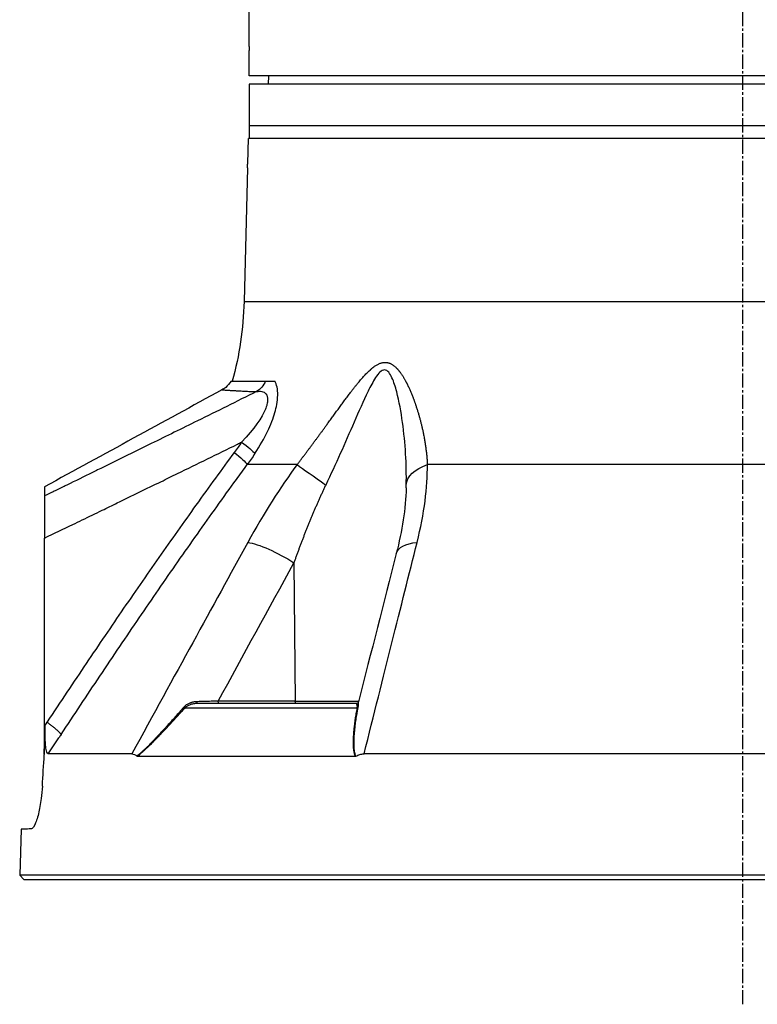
# Model space of a CAD drawing. Header units: millimetres. Extents: x 0 to 4378, y 0 to 2376.
# Tile 63 of 256: x 155 to 243, y 485 to 603. Entities that reach past the tile are written whole.
import ezdxf

# ---------------------------------------------------------------- set-up
doc = ezdxf.new("R2010")
doc.units = ezdxf.units.MM
doc.header["$LTSCALE"] = 0.2
doc.linetypes.add('CENTER2', pattern=[1.125, 0.75, -0.125, 0.125, -0.125])
doc.layers.add('02_Center Line', color=1, linetype='CENTER2')

# ---------------------------------------------------------------- blocks, each defined once
blk = doc.blocks.new('A$C078f5041')
for p, q in [((58.99999999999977, 99.5), (58.99999999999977, 124.7663996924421)), ((58.9978813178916, 96), (58.9978813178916, 99)), ((-58.9978813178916, 96), (58.9978813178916, 96)), ((56.69526961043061, 96), (56.71272467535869, 95)), ((-59.00000000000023, 95), (58.99999999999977, 95)), ((58.99999999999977, 95), (58.99999999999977, 88.5)), ((-59.00000000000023, 90), (58.99999999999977, 90)), ((-59.00000000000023, 88.5), (59.08953532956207, 88.5)), ((59.16809590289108, 85.5), (59.08953532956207, 88.5)), ((59.18330145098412, 85), (59.60191148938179, 69.0139275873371)), ((59.60191148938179, 69.0139275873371), (-41.08654323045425, 69.0139275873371)), ((55.92673911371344, 59.5), (55.90251484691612, 59.50002686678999)), ((61.15229042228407, 59.5), (55.92673911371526, 59.5)), ((-37.69948853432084, 49.53608112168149), (37.69948853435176, 49.53608112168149)), ((53.26389373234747, 49.53608112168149), (59.22319716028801, 49.53608112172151)), ((58.7775529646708, 40.18198255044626), (58.77747274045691, 40.18210167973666)), ((83.42887954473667, 18.35216030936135), (83.42893088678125, 40.77397507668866)), ((53.65089358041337, 37.81226610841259), (53.48535664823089, 21.29312819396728)), ((43.68110678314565, 21.29214691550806), (43.68108147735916, 21.29214691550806)), ((53.48534693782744, 21.29214691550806), (45.90464387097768, 21.29214691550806)), ((53.48536438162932, 21.29410963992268), (62.68626779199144, 21.29214691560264)), ((46.11543369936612, 20.46418141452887), (66.68335319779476, 20.46418141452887)), ((46.21265962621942, 21), (65.21265226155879, 21)), ((83.14998852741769, 18.76201752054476), (83.35489165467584, 18.45290484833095)), ((83.42887409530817, 16.09905491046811), (83.35961085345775, 18.30291883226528)), ((83.42887409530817, 16.09905491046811), (83.42887954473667, 18.35216030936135)), ((82.99481480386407, 14.99650004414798), (81.73949372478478, 16.89132182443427)), ((83.42887463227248, 16.271183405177), (83.46932631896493, 14.98415968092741)), ((83.46916662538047, 14.98415749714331), (83.42887580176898, 16.2661201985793)), ((-45.26289462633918, 14.99258666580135), (45.26289462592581, 14.99258666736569)), ((46.33548263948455, 14.69478612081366), (72.35160561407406, 14.69478612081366)), ((73.01517167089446, 14.99258666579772), (82.99519300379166, 14.99258666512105)), ((83.46916662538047, 14.98415749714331), (83.42878477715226, 15.04511106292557)), ((83.47016230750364, 14.88228261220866), (83.4635355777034, 14.98373622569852)), ((86.22109458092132, 5.986806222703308), (86.41270871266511, 0.4996954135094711)), ((-86.41270871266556, 0.4996954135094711), (86.41270871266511, 0.4996954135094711)), ((85.93015846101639, 0), (-85.93015846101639, 0)), ((85.93015846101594, 0), (86.41270871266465, 0.4996954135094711))]:
    blk.add_line(p, q)
blk.add_arc((99.58820448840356, 70.0610055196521), 40, 181.4999999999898, 195.3090343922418)
for centre, major_axis, ratio, start_param, end_param in [((59.52340639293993, 60.85018029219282), (-0.03806951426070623, 2.999758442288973), 0.9340632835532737, 2.025780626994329, 2.597153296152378), ((60.68663713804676, 52.30560269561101), (-2.480235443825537, -1.687729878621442), 0.1308235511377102, 4.948035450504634, 5.895303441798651), ((98.75264978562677, 66.20846790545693), (45.75208855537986, -9.383181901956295), 0.7959866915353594, 3.813983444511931, 3.85306696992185), ((61.56010725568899, 51.07545045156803), (-2.411352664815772, -1.784762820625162), 0.1400622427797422, 4.942659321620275, 5.910605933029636), ((35.22015836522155, 46.97046557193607), (4.999473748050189, 0.07254131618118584), 0.5854112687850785, 0.01994080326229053, 1.043431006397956), ((49.76096085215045, 46.97046557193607), (4.053536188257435, 2.927258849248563), 0.01176237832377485, 0.5188713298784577, 1.542361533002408), ((58.2473866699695, 106.6960910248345), (169.1336206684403, -92.68933907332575), 0.2220571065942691, 4.975886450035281, 4.981824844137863), ((36.56814741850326, 37.68138112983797), (4.844711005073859, 1.236440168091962), 0.4687791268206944, 6.283170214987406, 7.23021526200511), ((55.56365506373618, 37.68138154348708), (-4.385303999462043, -2.401896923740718), 0.218433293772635, 3.646285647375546, 5.041230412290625), ((36.56814741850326, 37.68138112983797), (4.844711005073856, 1.236440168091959), 0.4687791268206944, 6.282298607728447, 6.283170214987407), ((46.21265962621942, 21.29999999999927), (-2.341876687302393e-18, -0.299999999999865), 0.9999929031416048, 4.959733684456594, 6.283185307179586), ((53.37058112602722, 21.29999999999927), (-9.317362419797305e-17, -0.30000000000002), 0.3826834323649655, 0, 1.54788844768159), ((62.57150254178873, 21.30000000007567), (2.389478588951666e-13, -0.3000000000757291), 0.3826834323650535, 0, 1.544615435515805), ((65.2126522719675, 21.29999306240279), (3.088632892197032e-11, -0.299993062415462), 0.003767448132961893, 8.653717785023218e-06, 1.323476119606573), ((46.2461499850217, 20.65701769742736), (-0.295149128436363, -0.05373073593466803), 0.6605644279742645, 0.2582543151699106, 0.9958373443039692), ((66.87237018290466, 20.65701769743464), (-0.2236197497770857, -0.1999855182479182), 0.1344646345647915, 0.455280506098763, 1.192863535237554), ((80.91902415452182, 25.69485954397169), (-1.774054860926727, 11.65337647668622), 0.1452992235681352, 4.003320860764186, 4.01987871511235), ((84.22234143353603, 18.43069115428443), (2.500948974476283, 1.656880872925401), 0.1278304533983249, 1.807960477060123, 1.837343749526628), ((70.32023226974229, 35.69275240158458), (166.0234753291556, -250.6170606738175), 0.002880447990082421, 4.783917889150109, 4.785571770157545), ((-1075.350872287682, -700.497561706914), (1234.455022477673, -656.3476469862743), 0.965351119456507, 1.057223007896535, 1.058864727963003), ((46.52239504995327, 15.10105719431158), (0.2788727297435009, 0.3784280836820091), 0.5300027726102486, 3.201445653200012, 3.513536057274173), ((72.21396502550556, 15.10105939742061), (0.1657502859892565, -0.4008631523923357), 0.3985621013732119, 6.120263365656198, 6.432352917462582), ((1.662825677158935, -89.56889201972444), (11.91721721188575, -378.219669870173), 0.2321113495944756, 1.843580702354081, 1.843591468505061), ((4.55048755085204, 149.4239640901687), (-79.84917252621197, 134.159557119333), 0.1101017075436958, 3.086416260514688, 3.086718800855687)]:
    blk.add_ellipse(centre, major_axis=major_axis, ratio=ratio, start_param=start_param, end_param=end_param)
for points, knots in [([(58.99999999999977, 99.5), (58.99999999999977, 99.5), (58.99988948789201, 99.48745305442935), (58.99948997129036, 99.43642613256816), (58.99920669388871, 99.397946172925), (58.99867464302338, 99.30916060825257), (58.99839136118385, 99.2529369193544), (58.9979918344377, 99.12974734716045), (58.9978813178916, 99.06278143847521), (58.9978813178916, 99)], [0.075337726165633, 0.075337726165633, 0.07533772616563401, 0.07533772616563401, 0.09417215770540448, 0.09417215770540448, 0.1130065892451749, 0.1130065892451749, 0.1318410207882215, 0.1318410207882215, 0.150675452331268, 0.150675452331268, 0.150675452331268, 0.150675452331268]), ([(59.18330145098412, 85), (59.18330145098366, 85.00000000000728), (59.18286250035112, 85.01255349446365), (59.18112745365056, 85.06359747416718), (59.1798370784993, 85.10208772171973), (59.17698107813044, 85.19089344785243), (59.17522595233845, 85.2471315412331), (59.17160220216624, 85.37030898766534), (59.16973934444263, 85.43724220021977), (59.16809590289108, 85.5)], [-0.226037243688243, -0.226037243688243, -0.2260372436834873, -0.2260372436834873, -0.2071979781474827, -0.2071979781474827, -0.1883587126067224, -0.1883587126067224, -0.1695153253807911, -0.1695153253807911, -0.1506830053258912, -0.1506830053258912, -0.1506830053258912, -0.1506830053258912]), ([(40.21779140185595, 47.10135030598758), (40.1720621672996, 49.57898896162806), (40.32645713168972, 52.09386931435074), (40.84073780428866, 55.82628754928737), (41.05679069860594, 57.06824092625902), (41.51915879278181, 58.83909390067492), (41.6974149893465, 59.42105135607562), (42.15441046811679, 60.41320603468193), (42.45009118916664, 60.84085682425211), (43.18516658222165, 60.85548204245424), (43.5583974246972, 60.43496582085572), (44.20349555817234, 59.45857231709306), (44.49641645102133, 58.88973995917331), (45.36066876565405, 57.11547964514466), (45.89887805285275, 55.8675522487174), (47.53784725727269, 52.11809018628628), (48.6538461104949, 49.5860352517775), (49.84178917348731, 47.10135030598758)], [0, 0, 0, 0, 0.25, 0.25, 0.375, 0.375, 0.4375, 0.4375, 0.5, 0.5, 0.5625, 0.5625, 0.624999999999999, 0.624999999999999, 0.749999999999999, 0.749999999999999, 1, 1, 1, 1]), ([(58.30714185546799, 50.86597543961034), (57.07439033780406, 52.73440923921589), (56.31627285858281, 54.3883439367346), (55.82079698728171, 56.0986773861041), (55.74432623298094, 56.42313836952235), (55.63318702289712, 57.03551572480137), (55.58110359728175, 57.48206296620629), (55.56588765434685, 58.54326584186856), (55.6989922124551, 59.13811919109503), (55.90238329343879, 59.50031131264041)], [0, 0, 0, 0, 0.500000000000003, 0.500000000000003, 0.625000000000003, 0.625000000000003, 0.750000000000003, 0.750000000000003, 0.9999829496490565, 0.9999829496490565, 0.9999829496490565, 0.9999829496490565]), ([(61.15229042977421, 59.5), (61.3252176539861, 59.22589756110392), (61.54596140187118, 58.97703117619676), (61.93705536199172, 58.65918180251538), (62.0874908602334, 58.55793558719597), (62.24514399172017, 58.47133171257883)], [0, 0, 0, 0, 0.09722787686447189, 0.09722787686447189, 0.1511906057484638, 0.1511906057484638, 0.1511906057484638, 0.1511906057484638]), ([(58.10472569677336, 58.26571478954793), (57.97981925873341, 58.29010919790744), (57.86517972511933, 58.30183761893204), (57.65820162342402, 58.30491157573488), (57.5905808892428, 58.30133267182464), (57.27600137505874, 58.23689834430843), (57.12659246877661, 58.15575161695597), (56.8495124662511, 57.80342198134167), (56.78167470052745, 57.5538421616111), (56.79417299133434, 57.09152009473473), (56.81742807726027, 56.92277821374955), (56.88223459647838, 56.650425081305), (56.90882508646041, 56.55643208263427), (56.97220394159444, 56.36244968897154), (57.02567830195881, 56.2216211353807), (57.45597740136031, 55.16844764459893), (58.38229741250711, 53.81745578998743), (59.89288003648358, 52.22707185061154)], [0, 0, 0, 0, 0.0624999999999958, 0.0624999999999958, 0.124999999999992, 0.124999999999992, 0.249999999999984, 0.249999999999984, 0.374999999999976, 0.374999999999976, 0.437499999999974, 0.437499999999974, 0.468749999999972, 0.468749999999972, 0.499999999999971, 0.499999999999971, 1, 1, 1, 1]), ([(58.10472569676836, 58.26571478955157), (60.4949467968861, 57.08019477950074), (62.8521394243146, 55.91339435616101), (67.03304060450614, 53.84823553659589), (68.86878957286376, 52.94303845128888), (72.85096308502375, 50.98296667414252), (74.98822968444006, 49.93330113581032), (77.30006831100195, 48.80052210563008), (77.50519009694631, 48.70003740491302), (78.73617733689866, 48.09714222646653), (79.75496819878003, 47.59875376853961), (80.9198464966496, 47.029577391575), (81.07317028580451, 46.95462506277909), (81.54305503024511, 46.72457764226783), (81.85894503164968, 46.57073073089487), (82.25873660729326, 46.37581074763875), (82.34330577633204, 46.3345666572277), (82.42782516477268, 46.29331563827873)], [1.99039926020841e-15, 1.99039926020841e-15, 1.99039926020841e-15, 1.99039926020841e-15, 0.280114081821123, 0.280114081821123, 0.503954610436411, 0.503954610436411, 0.771411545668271, 0.771411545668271, 0.797493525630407, 0.797493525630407, 0.928160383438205, 0.928160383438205, 0.947989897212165, 0.947989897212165, 0.98899139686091, 0.98899139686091, 1, 1, 1, 1]), ([(62.24513985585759, 58.47132418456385), (62.24491913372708, 58.47144464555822), (62.22296927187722, 58.47014232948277), (62.17946568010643, 58.46744614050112), (62.14222199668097, 58.46513791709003), (62.08918396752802, 58.46180846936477), (62.02046342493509, 58.45754071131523), (62.01010667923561, 58.4568975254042), (61.99939392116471, 58.45623303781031), (61.98832529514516, 58.45554729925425), (61.90205334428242, 58.4502024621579), (61.79415718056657, 58.44355881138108), (61.66474962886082, 58.43571237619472), (61.56971836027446, 58.42995029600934), (61.46335837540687, 58.42339013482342), (61.3449821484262, 58.41653142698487), (61.30216114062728, 58.41405038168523), (61.25789885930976, 58.41145974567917), (61.21213383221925, 58.40880465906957), (61.04241450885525, 58.39895828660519), (60.8523528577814, 58.3877959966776), (60.64143535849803, 58.37564539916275), (60.50928270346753, 58.36803231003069), (60.36894819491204, 58.36002852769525), (60.22027142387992, 58.35169855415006), (60.13855935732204, 58.3471204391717), (60.05432121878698, 58.34244209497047), (59.96754434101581, 58.33766793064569), (59.95625955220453, 58.337047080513), (59.94492971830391, 58.33642466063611), (59.93355498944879, 58.33580074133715), (59.83823283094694, 58.33057219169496), (59.73974651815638, 58.32537970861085), (59.63795864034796, 58.32030398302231), (59.53911146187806, 58.31537489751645), (59.43715035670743, 58.31055576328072), (59.33198735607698, 58.30589891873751), (59.23126966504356, 58.30143892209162), (59.12761502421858, 58.29712747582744), (59.02098399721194, 58.29299401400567), (58.92074441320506, 58.28910831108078), (58.81787479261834, 58.28537955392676), (58.71237473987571, 58.2818219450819), (58.68528299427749, 58.2809083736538), (58.65801808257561, 58.28000554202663), (58.63057995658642, 58.27911513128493)], [0.5000316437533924, 0.5000316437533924, 0.5000316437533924, 0.5000316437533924, 0.566868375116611, 0.566868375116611, 0.566868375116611, 0.6240876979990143, 0.6240876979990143, 0.6240876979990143, 0.632711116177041, 0.632711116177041, 0.632711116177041, 0.699924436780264, 0.699924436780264, 0.699924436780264, 0.7492829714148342, 0.7492829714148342, 0.7492829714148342, 0.767137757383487, 0.767137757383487, 0.767137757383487, 0.83335212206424, 0.83335212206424, 0.83335212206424, 0.8748394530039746, 0.8748394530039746, 0.8748394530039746, 0.897640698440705, 0.897640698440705, 0.897640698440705, 0.900605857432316, 0.900605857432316, 0.900605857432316, 0.925454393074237, 0.925454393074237, 0.925454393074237, 0.949585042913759, 0.949585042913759, 0.949585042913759, 0.972695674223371, 0.972695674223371, 0.972695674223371, 0.99442105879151, 0.99442105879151, 0.99442105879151, 1, 1, 1, 1]), ([(83.42893053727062, 40.77397555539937), (82.31167687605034, 41.31246073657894), (81.19413523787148, 41.85028039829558), (80.07704070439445, 42.38911929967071), (79.69819402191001, 42.57185882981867), (79.31939322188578, 42.7547007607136), (78.94063862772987, 42.9376443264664), (78.14696086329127, 43.32100136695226), (77.35347777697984, 43.70479422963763), (76.56017924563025, 44.08899871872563), (75.95576234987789, 44.38172544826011), (75.35145258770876, 44.67469112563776), (74.74724640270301, 44.96788678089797), (73.00851834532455, 45.81161781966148), (71.27064192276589, 46.65724862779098), (69.53353358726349, 47.50457716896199), (68.87623560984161, 47.82519467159), (68.21904689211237, 48.14605406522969), (67.5619641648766, 48.46714758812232), (65.168313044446, 49.63684181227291), (62.77605781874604, 50.80962657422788), (60.38502053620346, 51.98508356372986), (60.22096790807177, 52.06573341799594), (60.05692092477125, 52.14639593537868), (59.89287962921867, 52.22707094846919)], [0, 0, 0, 0, 0.142165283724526, 0.142165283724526, 0.142165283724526, 0.190378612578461, 0.190378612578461, 0.190378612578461, 0.291409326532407, 0.291409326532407, 0.291409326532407, 0.368384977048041, 0.368384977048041, 0.368384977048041, 0.589898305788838, 0.589898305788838, 0.589898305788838, 0.673715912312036, 0.673715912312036, 0.673715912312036, 0.979050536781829, 0.979050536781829, 0.979050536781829, 1, 1, 1, 1]), ([(60.76635869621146, 50.99691960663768), (61.50947879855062, 49.99291677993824), (62.26398523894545, 48.96579997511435), (63.02968711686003, 47.91541591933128), (63.79233087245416, 46.86922697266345), (64.56608047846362, 45.79995596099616), (65.35078668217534, 44.70748748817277), (66.08230657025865, 43.68906503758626), (66.82334827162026, 42.65048326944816), (67.57382589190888, 41.59168059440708), (68.30729881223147, 40.55686880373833), (69.04978476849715, 39.50274197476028), (69.80123857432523, 38.42927435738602), (70.53696645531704, 37.37827155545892), (71.28129065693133, 36.30872890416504), (72.03420439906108, 35.22065444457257), (72.77246734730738, 34.15375260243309), (73.51898870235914, 33.06903306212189), (74.2737982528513, 31.96653602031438), (75.00760023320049, 30.89472325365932), (75.74923544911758, 29.8061087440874), (76.49876669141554, 28.70076128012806), (77.23764411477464, 27.61112519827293), (77.98419458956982, 26.50522837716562), (78.73851428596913, 25.38316904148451), (79.50404328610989, 24.24443573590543), (80.27757382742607, 23.08905572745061), (81.05924707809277, 21.91716810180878), (81.84092032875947, 20.74528047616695), (82.63073607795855, 19.55688504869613), (83.42887954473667, 18.35216030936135)], [0, 0, 0, 0, 0.111506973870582, 0.111506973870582, 0.111506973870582, 0.222568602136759, 0.222568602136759, 0.222568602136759, 0.326102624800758, 0.326102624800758, 0.326102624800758, 0.427290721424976, 0.427290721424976, 0.427290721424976, 0.526361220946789, 0.526361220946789, 0.526361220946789, 0.623503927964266, 0.623503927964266, 0.623503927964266, 0.717942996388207, 0.717942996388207, 0.717942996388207, 0.811039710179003, 0.811039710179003, 0.811039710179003, 0.905519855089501, 0.905519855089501, 0.905519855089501, 0.999999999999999, 0.999999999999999, 0.999999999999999, 0.999999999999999]), ([(81.46602351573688, 17.30555111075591), (80.68493837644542, 18.48826307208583), (79.91183332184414, 19.65535373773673), (78.36813458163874, 21.97774495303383), (77.59781120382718, 23.13250051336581), (76.03234031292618, 25.46997693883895), (75.23806455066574, 26.65089670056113), (73.67071401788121, 28.97050487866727), (72.89755563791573, 30.109369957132), (71.35317219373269, 32.37295348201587), (70.58228921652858, 33.49694436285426), (69.0420447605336, 35.73053194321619), (68.27306246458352, 36.8393177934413), (66.726194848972, 39.05666468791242), (65.94898431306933, 40.16378302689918), (64.39742247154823, 42.35990394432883), (63.62351504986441, 43.44796389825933), (62.0677720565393, 45.62048974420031), (61.28673822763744, 46.70327277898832), (60.08213555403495, 48.36125142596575), (59.65084079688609, 48.95238626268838), (59.22319716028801, 49.53608112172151)], [0, 0, 0, 0, 0.0944382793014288, 0.0944382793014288, 0.190495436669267, 0.190495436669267, 0.291683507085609, 0.291683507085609, 0.392382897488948, 0.392382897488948, 0.495077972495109, 0.495077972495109, 0.599951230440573, 0.599951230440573, 0.708596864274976, 0.708596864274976, 0.819646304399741, 0.819646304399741, 0.934883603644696, 0.934883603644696, 1, 1, 1, 1]), ([(83.42889948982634, 46.90031270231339), (83.4288995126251, 46.90031268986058), (83.4288995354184, 46.90031165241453), (83.42889955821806, 46.9003095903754), (83.42890267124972, 46.90002804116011), (83.42890574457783, 46.88063340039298), (83.42890877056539, 46.84328919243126), (83.4289118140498, 46.80572905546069), (83.4289148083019, 46.75001255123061), (83.42891776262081, 46.67749663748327), (83.4289177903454, 46.67681612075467), (83.42891781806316, 46.67613412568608), (83.4289178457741, 46.67545065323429), (83.4289207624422, 46.60351259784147), (83.42892361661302, 46.5063667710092), (83.4289264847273, 46.41498937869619), (83.42892654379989, 46.41310733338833), (83.42892660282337, 46.41122817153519), (83.42892666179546, 46.40935213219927), (83.42892949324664, 46.31927699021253), (83.4289322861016, 46.20948323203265), (83.42893436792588, 45.82102949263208)], [0.4990871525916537, 0.4990871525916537, 0.4990871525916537, 0.4990871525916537, 0.5, 0.5, 0.5, 0.624639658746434, 0.624639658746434, 0.624639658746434, 0.75, 0.75, 0.75, 0.751176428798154, 0.751176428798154, 0.751176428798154, 0.875, 0.875, 0.875, 0.877550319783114, 0.877550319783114, 0.877550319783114, 0.999999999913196, 0.999999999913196, 0.999999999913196, 0.999999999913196]), ([(83.42893436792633, 45.82102949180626), (83.42893519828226, 45.66599886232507), (83.42893575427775, 45.41863181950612), (83.42893631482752, 44.77389781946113), (83.42893629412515, 44.36706034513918), (83.4289356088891, 43.44688115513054), (83.42893495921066, 42.93643633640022), (83.42893323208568, 41.88043346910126), (83.42893213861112, 41.32445192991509), (83.42893053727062, 40.77397555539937)], [-0.6617990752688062, -0.6617990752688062, -0.6617990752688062, -0.6617990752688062, -0.5003069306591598, -0.5003069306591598, -0.3310685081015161, -0.3310685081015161, -0.1652450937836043, -0.1652450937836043, -7.494949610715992e-06, -7.494949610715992e-06, -7.494949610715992e-06, -7.494949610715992e-06]), ([(45.96980327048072, 20.55525763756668), (45.96495501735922, 20.5812018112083), (45.96044272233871, 20.60697880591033), (45.9563099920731, 20.63234412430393), (45.95237461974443, 20.65649812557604), (45.94878314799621, 20.68027883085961), (45.94554788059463, 20.70350760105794), (45.94227973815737, 20.72697240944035), (45.93937492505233, 20.74987377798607), (45.93682246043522, 20.77206369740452), (45.9342271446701, 20.79462614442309), (45.93199585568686, 20.81645286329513), (45.93009574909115, 20.83742873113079), (45.92810070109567, 20.85945268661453), (45.92647045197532, 20.88053828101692), (45.92514788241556, 20.90060115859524), (45.92380034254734, 20.92104282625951), (45.92277169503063, 20.94042280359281), (45.9219887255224, 20.95870381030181), (45.92116410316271, 20.97795734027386), (45.9206113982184, 20.99599172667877), (45.92023969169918, 21.01282197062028), (45.91992515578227, 21.02706362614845), (45.91973995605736, 21.04044426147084), (45.91963094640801, 21.0530030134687), (45.91947203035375, 21.07131136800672), (45.91952074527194, 21.0880793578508), (45.91968085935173, 21.1034020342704), (45.91984518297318, 21.11912755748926), (45.92012717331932, 21.13333068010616), (45.92043907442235, 21.14606361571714), (45.92075046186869, 21.15877558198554), (45.92109197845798, 21.17002193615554), (45.92138725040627, 21.17980795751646), (45.92167447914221, 21.18932740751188), (45.92191815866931, 21.1974646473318), (45.92205444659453, 21.20418513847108), (45.92218087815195, 21.21041960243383), (45.9222149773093, 21.2154343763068), (45.92210935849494, 21.21917352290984), (45.92201858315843, 21.22238717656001), (45.9218245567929, 21.22465849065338), (45.92179387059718, 21.22600973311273)], [0, 0, 0, 0, 0.0625, 0.0625, 0.0625, 0.122015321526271, 0.122015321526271, 0.122015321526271, 0.182135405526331, 0.182135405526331, 0.182135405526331, 0.243264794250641, 0.243264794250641, 0.243264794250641, 0.307448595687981, 0.307448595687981, 0.307448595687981, 0.37284419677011, 0.37284419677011, 0.37284419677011, 0.441718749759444, 0.441718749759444, 0.441718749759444, 0.5, 0.5, 0.5, 0.584963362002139, 0.584963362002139, 0.584963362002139, 0.672160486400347, 0.672160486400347, 0.672160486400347, 0.75921400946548, 0.75921400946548, 0.75921400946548, 0.843896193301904, 0.843896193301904, 0.843896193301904, 0.92245414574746, 0.92245414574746, 0.92245414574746, 0.9899717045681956, 0.9899717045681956, 0.9899717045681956, 0.9899717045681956]), ([(62.68626823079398, 21.29214691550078), (62.80536151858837, 21.28878362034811), (62.96461826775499, 21.28388317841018), (63.37402608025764, 21.27254198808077), (63.65932846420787, 21.26535034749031), (64.45847847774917, 21.24449980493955), (64.89771278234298, 21.2340675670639), (65.21374939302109, 21.22643816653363)], [0, 0, 0, 0, 0.249999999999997, 0.249999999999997, 0.499999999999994, 0.499999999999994, 0.9999998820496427, 0.9999998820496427, 0.9999998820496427, 0.9999998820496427]), ([(65.21374939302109, 21.22643816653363), (65.24755822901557, 21.22562605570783), (65.280744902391, 21.22413780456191), (65.31343489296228, 21.22204496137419), (65.34849355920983, 21.21980047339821), (65.38298149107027, 21.21686101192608), (65.41708658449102, 21.21327308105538), (65.45213521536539, 21.2095858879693), (65.48678032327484, 21.20521406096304), (65.52124883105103, 21.20016108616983), (65.55594189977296, 21.19507519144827), (65.59045687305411, 21.18929941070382), (65.62503583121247, 21.18278774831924), (65.6590754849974, 21.17637764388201), (65.69317789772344, 21.16925454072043), (65.72757272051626, 21.16132495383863), (65.76018107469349, 21.15380723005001), (65.79305281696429, 21.14556453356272), (65.82637320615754, 21.13647259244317), (65.85842776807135, 21.12772605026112), (65.8908980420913, 21.11819364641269), (65.92393146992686, 21.10772217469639), (65.95493284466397, 21.09789485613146), (65.98643055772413, 21.08724039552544), (66.01852502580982, 21.0755939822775), (66.03716040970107, 21.06883159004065), (66.055996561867, 21.06173405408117), (66.07504874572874, 21.05426263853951), (66.13207997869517, 21.03189753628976), (66.18693609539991, 21.00796574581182), (66.23958977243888, 20.98253018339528), (66.2992303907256, 20.95371941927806), (66.35604679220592, 20.92297958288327), (66.41005252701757, 20.89038353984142), (66.47359058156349, 20.85203410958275), (66.53324169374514, 20.81111633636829), (66.58905492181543, 20.76771485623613), (66.6408039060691, 20.7274738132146), (66.68925572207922, 20.68509795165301), (66.73442679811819, 20.64062066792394), (66.76249962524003, 20.61297901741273), (66.78930466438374, 20.58452510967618), (66.81483735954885, 20.55525763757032)], [0, 0, 0, 0, 0.0562773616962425, 0.0562773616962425, 0.0562773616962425, 0.116632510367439, 0.116632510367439, 0.116632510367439, 0.178657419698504, 0.178657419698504, 0.178657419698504, 0.241086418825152, 0.241086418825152, 0.241086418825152, 0.302541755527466, 0.302541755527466, 0.302541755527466, 0.36080509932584, 0.36080509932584, 0.36080509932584, 0.41685504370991, 0.41685504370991, 0.41685504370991, 0.469457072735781, 0.469457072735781, 0.469457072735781, 0.5, 0.5, 0.5, 0.591427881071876, 0.591427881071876, 0.591427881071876, 0.694987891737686, 0.694987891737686, 0.694987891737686, 0.816826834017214, 0.816826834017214, 0.816826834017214, 0.929793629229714, 0.929793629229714, 0.929793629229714, 1, 1, 1, 1]), ([(46.25582227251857, 14.7143041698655), (46.2778401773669, 14.77767883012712), (46.29807280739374, 14.84306594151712), (46.31652939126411, 14.9105635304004), (46.33517217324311, 14.97874206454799), (46.35200241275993, 15.04907412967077), (46.36703335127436, 15.12163302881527), (46.38150288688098, 15.19148186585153), (46.39430464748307, 15.26339450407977), (46.40546011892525, 15.33740761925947), (46.41047225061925, 15.37066156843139), (46.4151515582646, 15.40433973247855), (46.41950264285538, 15.43844193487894), (46.42448319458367, 15.47747766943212), (46.42902958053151, 15.5170684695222), (46.43314991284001, 15.55721530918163), (46.44037695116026, 15.62763262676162), (46.44629183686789, 15.69976110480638), (46.45094117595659, 15.7735801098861), (46.45223343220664, 15.79409766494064), (46.4534279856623, 15.81474564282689), (46.45452598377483, 15.83552319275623), (46.45683027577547, 15.87912758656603), (46.45858788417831, 15.92123797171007), (46.45995630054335, 15.96239431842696), (46.46091830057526, 15.99132733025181), (46.46168653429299, 16.01978941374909), (46.46230119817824, 16.04797313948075), (46.46329646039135, 16.09360815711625), (46.46383598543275, 16.13858173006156), (46.46401587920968, 16.18375468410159), (46.46419992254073, 16.22996962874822), (46.46400727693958, 16.27639336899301), (46.46348810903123, 16.32396409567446), (46.46307804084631, 16.3615381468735), (46.46246322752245, 16.39982812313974), (46.46164693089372, 16.43930264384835), (46.45997537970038, 16.52013561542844), (46.45740113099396, 16.60446268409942), (46.45391664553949, 16.69224436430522), (46.45057850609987, 16.77633927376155), (46.44640517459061, 16.86360499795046), (46.44141140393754, 16.95397061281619), (46.43798619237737, 17.01595210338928), (46.43417544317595, 17.07939122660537), (46.42998937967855, 17.14425337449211), (46.42185764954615, 17.27025277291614), (46.41222350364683, 17.39762725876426), (46.40126605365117, 17.52627425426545), (46.37785501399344, 17.80113381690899), (46.3483893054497, 18.08227375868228), (46.31322553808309, 18.37075351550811), (46.2843000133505, 18.60805540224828), (46.25151545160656, 18.85032168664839), (46.21498678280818, 19.0980798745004), (46.18068347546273, 19.33074439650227), (46.14307776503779, 19.56825183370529), (46.10220583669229, 19.81099127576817), (46.09328134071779, 19.86399408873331), (46.08420099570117, 19.91724611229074), (46.07496503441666, 19.97075077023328), (46.04810628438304, 20.12634564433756), (46.01992662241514, 20.28408382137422), (45.99044249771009, 20.44405333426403), (45.98363245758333, 20.4810019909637), (45.97675269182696, 20.51806973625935), (45.96980327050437, 20.55525763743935)], [2.45554422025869e-10, 2.45554422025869e-10, 2.45554422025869e-10, 2.45554422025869e-10, 0.0495996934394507, 0.0495996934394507, 0.0495996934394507, 0.0996997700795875, 0.0996997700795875, 0.0996997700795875, 0.14792861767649, 0.14792861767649, 0.14792861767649, 0.1695977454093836, 0.1695977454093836, 0.1695977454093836, 0.19440172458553, 0.19440172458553, 0.19440172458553, 0.237907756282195, 0.237907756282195, 0.237907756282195, 0.249999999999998, 0.249999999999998, 0.249999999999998, 0.275377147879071, 0.275377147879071, 0.275377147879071, 0.293217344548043, 0.293217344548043, 0.293217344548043, 0.322104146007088, 0.322104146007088, 0.322104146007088, 0.351657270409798, 0.351657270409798, 0.351657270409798, 0.374999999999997, 0.374999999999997, 0.374999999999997, 0.422799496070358, 0.422799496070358, 0.422799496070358, 0.468591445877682, 0.468591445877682, 0.468591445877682, 0.499999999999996, 0.499999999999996, 0.499999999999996, 0.561013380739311, 0.561013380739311, 0.561013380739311, 0.691370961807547, 0.691370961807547, 0.691370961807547, 0.798602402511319, 0.798602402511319, 0.798602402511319, 0.899301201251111, 0.899301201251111, 0.899301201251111, 0.9212890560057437, 0.9212890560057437, 0.9212890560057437, 0.985231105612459, 0.985231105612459, 0.985231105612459, 0.999999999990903, 0.999999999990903, 0.999999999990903, 0.999999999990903]), ([(46.21265962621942, 21), (46.21254048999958, 21), (46.21214781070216, 21.0000032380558), (46.2106047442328, 20.9999136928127), (46.20920013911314, 20.99977739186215), (46.20586635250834, 20.99895760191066), (46.20408153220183, 20.99837589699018), (46.2002279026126, 20.99663079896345), (46.19820322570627, 20.9955279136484), (46.19396786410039, 20.99272639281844), (46.19177015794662, 20.99105673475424), (46.18725328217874, 20.98711728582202), (46.18493549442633, 20.98485170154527), (46.18026413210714, 20.97976114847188), (46.17791100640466, 20.97692766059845), (46.17357837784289, 20.97121655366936), (46.17158498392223, 20.96837070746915), (46.16593164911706, 20.95972134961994), (46.16231309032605, 20.9534860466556), (46.15520362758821, 20.94000206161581), (46.15174251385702, 20.9327128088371), (46.14775373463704, 20.92359787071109), (46.14700503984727, 20.92185262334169), (46.14494288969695, 20.91695540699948), (46.14379066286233, 20.91412204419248), (46.1415916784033, 20.90858984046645), (46.14056075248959, 20.90591951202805), (46.13856060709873, 20.90057581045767), (46.13759040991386, 20.89790375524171), (46.1356041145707, 20.89218253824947), (46.13459621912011, 20.88917508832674), (46.13249480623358, 20.88254792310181), (46.13142359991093, 20.879035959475), (46.13009092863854, 20.87439120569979), (46.12993872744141, 20.87385703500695), (46.12545951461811, 20.8580200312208), (46.12157996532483, 20.84158171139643), (46.11478064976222, 20.80624418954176), (46.11188824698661, 20.78729233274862), (46.10724480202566, 20.74701619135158), (46.10552863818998, 20.72563964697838), (46.10337489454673, 20.68024804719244), (46.10300287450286, 20.65615557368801), (46.10374237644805, 20.60475137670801), (46.10496898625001, 20.57733434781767), (46.10903078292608, 20.5214368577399), (46.11186554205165, 20.49295653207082), (46.11543369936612, 20.46418141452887)], [0, 0, 0, 0, 0.0291920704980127, 0.0291920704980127, 0.0708674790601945, 0.0708674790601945, 0.104815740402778, 0.104815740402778, 0.135485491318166, 0.135485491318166, 0.1647564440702, 0.1647564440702, 0.193811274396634, 0.193811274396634, 0.223333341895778, 0.223333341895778, 0.250000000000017, 0.250000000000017, 0.30367214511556, 0.30367214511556, 0.361380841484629, 0.361380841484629, 0.375000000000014, 0.375000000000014, 0.399548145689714, 0.399548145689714, 0.426070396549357, 0.426070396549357, 0.451963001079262, 0.451963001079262, 0.475981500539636, 0.475981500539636, 0.497288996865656, 0.497288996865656, 0.500000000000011, 0.500000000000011, 0.576129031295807, 0.576129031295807, 0.654230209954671, 0.654230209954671, 0.734564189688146, 0.734564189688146, 0.818770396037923, 0.818770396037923, 0.909385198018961, 0.909385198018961, 1, 1, 1, 1]), ([(46.11543369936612, 20.46418141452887), (46.15574708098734, 20.24374578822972), (46.19339553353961, 20.02761898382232), (46.22836100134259, 19.81582076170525), (46.26549876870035, 19.59086415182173), (46.29960997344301, 19.3707906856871), (46.33072681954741, 19.15559795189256), (46.35545721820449, 18.98457155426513), (46.37829747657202, 18.81662747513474), (46.39928417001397, 18.65175386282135), (46.42486178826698, 18.45081347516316), (46.4476640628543, 18.25444567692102), (46.46770649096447, 18.06265395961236), (46.47597322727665, 17.98354719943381), (46.48377102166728, 17.90521873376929), (46.49110322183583, 17.82766797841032), (46.50291958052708, 17.7026894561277), (46.51352294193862, 17.57972239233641), (46.5229228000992, 17.45879452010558), (46.52350993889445, 17.45124106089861), (46.52409238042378, 17.44369519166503), (46.52467008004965, 17.43615695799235), (46.5276220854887, 17.39763710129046), (46.53028914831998, 17.36137500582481), (46.5328376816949, 17.32551781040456), (46.53531921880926, 17.29060323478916), (46.53768851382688, 17.25607232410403), (46.5400556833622, 17.22022219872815), (46.54221348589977, 17.18754287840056), (46.54436970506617, 17.15376721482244), (46.54656930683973, 17.11761435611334), (46.54772768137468, 17.09857520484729), (46.54889741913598, 17.07887693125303), (46.55007959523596, 17.0583339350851), (46.55607789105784, 16.95409991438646), (46.56093173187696, 16.85432567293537), (46.56462791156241, 16.75865345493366), (46.56913080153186, 16.64210028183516), (46.57191646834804, 16.5316346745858), (46.57302017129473, 16.4265611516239), (46.57464788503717, 16.27160132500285), (46.57262315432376, 16.12836677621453), (46.56713013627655, 15.99454548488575), (46.56440702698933, 15.92820490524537), (46.56101790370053, 15.86406625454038), (46.55679121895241, 15.80193116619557), (46.55342921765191, 15.75250750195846), (46.54953890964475, 15.70435072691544), (46.54505427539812, 15.65735201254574), (46.5408379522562, 15.61316518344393), (46.53646181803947, 15.57177093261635), (46.53185795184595, 15.53220484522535), (46.52766085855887, 15.49613460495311), (46.52327464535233, 15.46158357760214), (46.51860734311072, 15.42783599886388), (46.51411937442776, 15.39538511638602), (46.50937179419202, 15.36367695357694), (46.50424042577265, 15.33209195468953), (46.49945126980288, 15.30261336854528), (46.49432792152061, 15.27324198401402), (46.48872938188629, 15.2434906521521), (46.48456989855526, 15.22138664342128), (46.48014741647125, 15.19907319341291), (46.4753870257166, 15.17635775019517), (46.46646627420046, 15.13379006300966), (46.45650480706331, 15.09100782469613), (46.44556228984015, 15.0480018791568), (46.43492424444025, 15.0061925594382), (46.42335922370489, 14.96417180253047), (46.41088037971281, 14.92193692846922), (46.39900091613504, 14.88173066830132), (46.38629342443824, 14.84133034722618), (46.37272856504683, 14.80073910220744), (46.3609733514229, 14.76556300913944), (46.34857385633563, 14.73024357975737), (46.33548272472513, 14.69478674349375)], [4.18406410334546e-14, 4.18406410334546e-14, 4.18406410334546e-14, 4.18406410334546e-14, 0.0860211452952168, 0.0860211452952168, 0.0860211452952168, 0.177386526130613, 0.177386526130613, 0.177386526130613, 0.250000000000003, 0.250000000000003, 0.250000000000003, 0.33849796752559, 0.33849796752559, 0.33849796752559, 0.375000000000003, 0.375000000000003, 0.375000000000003, 0.433825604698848, 0.433825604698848, 0.433825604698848, 0.437500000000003, 0.437500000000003, 0.437500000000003, 0.456275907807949, 0.456275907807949, 0.456275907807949, 0.474558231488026, 0.474558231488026, 0.474558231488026, 0.491223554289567, 0.491223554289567, 0.491223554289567, 0.500000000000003, 0.500000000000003, 0.500000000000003, 0.544531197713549, 0.544531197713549, 0.544531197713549, 0.598781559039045, 0.598781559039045, 0.598781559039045, 0.678788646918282, 0.678788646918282, 0.678788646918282, 0.718451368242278, 0.718451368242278, 0.718451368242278, 0.750000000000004, 0.750000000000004, 0.750000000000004, 0.779661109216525, 0.779661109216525, 0.779661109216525, 0.806701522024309, 0.806701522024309, 0.806701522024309, 0.832702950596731, 0.832702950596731, 0.832702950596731, 0.856970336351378, 0.856970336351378, 0.856970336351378, 0.875000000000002, 0.875000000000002, 0.875000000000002, 0.908786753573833, 0.908786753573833, 0.908786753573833, 0.941633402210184, 0.941633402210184, 0.941633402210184, 0.972902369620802, 0.972902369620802, 0.972902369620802, 0.9999998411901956, 0.9999998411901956, 0.9999998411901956, 0.9999998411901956]), ([(65.21265228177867, 21), (65.2850532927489, 21), (65.3585512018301, 20.99691943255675), (65.50397020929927, 20.98460626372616), (65.57586313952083, 20.9755813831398), (65.71640439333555, 20.95181109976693), (65.78506909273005, 20.93730566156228), (65.91802973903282, 20.90302383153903), (65.98238887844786, 20.88349178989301), (66.10634503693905, 20.83943569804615), (66.16603034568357, 20.81511357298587), (66.2783850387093, 20.7625081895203), (66.33125990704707, 20.73456438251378), (66.43142283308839, 20.67447087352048), (66.47883512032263, 20.64248243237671), (66.56705912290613, 20.57496003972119), (66.60806599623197, 20.53963486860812), (66.65905039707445, 20.48961868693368), (66.67134995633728, 20.47702663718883), (66.68335319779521, 20.46418141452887)], [0, 0, 0, 0, 0.138562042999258, 0.138562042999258, 0.272510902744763, 0.272510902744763, 0.401157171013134, 0.401157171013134, 0.524438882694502, 0.524438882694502, 0.643329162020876, 0.643329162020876, 0.754831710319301, 0.754831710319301, 0.862791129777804, 0.862791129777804, 0.966147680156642, 0.966147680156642, 1, 1, 1, 1]), ([(72.351604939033, 14.69478674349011), (72.27178588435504, 14.75952887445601), (72.19115232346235, 14.82616681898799), (72.10968292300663, 14.89472178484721), (72.02478203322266, 14.96616428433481), (71.93897347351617, 15.0396893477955), (71.85227519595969, 15.11529134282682), (71.80395008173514, 15.15743145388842), (71.75534928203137, 15.20021625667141), (71.70648098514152, 15.24364001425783), (71.61847566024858, 15.32184044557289), (71.52958397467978, 15.40212839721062), (71.43980977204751, 15.48450811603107), (71.41703096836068, 15.5054106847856), (71.39419550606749, 15.52644774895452), (71.37130375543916, 15.54761901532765), (71.3459630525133, 15.57105517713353), (71.31909583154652, 15.59602320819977), (71.29168884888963, 15.62161550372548), (71.26283709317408, 15.64855691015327), (71.23338725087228, 15.67619009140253), (71.20447757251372, 15.70343523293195), (71.1729944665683, 15.73310563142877), (71.14215189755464, 15.76231545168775), (71.11340462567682, 15.78964886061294), (71.08169719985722, 15.81979683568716), (71.05253836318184, 15.84766112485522), (71.02786617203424, 15.87132801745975), (70.98674238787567, 15.91077616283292), (70.94442482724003, 15.95164036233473), (70.90090890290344, 15.99389107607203), (70.83050744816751, 16.06224563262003), (70.7569825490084, 16.13434848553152), (70.68034712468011, 16.21016784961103), (70.61006536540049, 16.27970120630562), (70.53716748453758, 16.35236044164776), (70.46164784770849, 16.42810795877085), (70.4548206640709, 16.43495574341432), (70.44797204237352, 16.44182875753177), (70.4411019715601, 16.44872696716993), (70.39433330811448, 16.49568718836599), (70.3453482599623, 16.54504620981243), (70.29495070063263, 16.59602614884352), (70.24418043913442, 16.64738309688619), (70.19197682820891, 16.70038495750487), (70.13914820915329, 16.75421932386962), (70.08506535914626, 16.80933179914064), (70.03032757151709, 16.86531658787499), (69.97578620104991, 16.92128606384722), (69.91739227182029, 16.98120897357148), (69.85922365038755, 17.04111403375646), (69.80230475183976, 17.09989749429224), (69.77674299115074, 17.12629661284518), (69.75143300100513, 17.1524693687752), (69.7264662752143, 17.17831523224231), (69.63722818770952, 17.27069560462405), (69.54727360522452, 17.36425714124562), (69.4566219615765, 17.45893176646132), (69.24202708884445, 17.68305003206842), (69.02319873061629, 17.91372469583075), (68.8002192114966, 18.15099415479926), (68.6077181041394, 18.35583195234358), (68.41212355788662, 18.5655847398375), (68.21348704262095, 18.78025614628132), (68.02258408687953, 18.9865697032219), (67.82887169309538, 19.1974263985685), (67.63238916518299, 19.4128088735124), (67.4449584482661, 19.6182688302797), (67.25500710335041, 19.82784716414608), (67.06256037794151, 20.0415094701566), (66.93721529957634, 20.18067275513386), (66.81081143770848, 20.32156816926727), (66.68335319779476, 20.46418141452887)], [1.529585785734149e-07, 1.529585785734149e-07, 1.529585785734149e-07, 1.529585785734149e-07, 0.0476556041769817, 0.0476556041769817, 0.0476556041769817, 0.0973183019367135, 0.0973183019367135, 0.0973183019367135, 0.125, 0.125, 0.125, 0.174851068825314, 0.174851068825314, 0.174851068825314, 0.1875, 0.1875, 0.1875, 0.201502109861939, 0.201502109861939, 0.201502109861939, 0.216242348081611, 0.216242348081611, 0.216242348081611, 0.232294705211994, 0.232294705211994, 0.232294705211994, 0.25, 0.25, 0.25, 0.279511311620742, 0.279511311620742, 0.279511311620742, 0.327255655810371, 0.327255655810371, 0.327255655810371, 0.371041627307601, 0.371041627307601, 0.371041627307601, 0.375, 0.375, 0.375, 0.401947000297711, 0.401947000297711, 0.401947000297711, 0.429093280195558, 0.429093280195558, 0.429093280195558, 0.456884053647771, 0.456884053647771, 0.456884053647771, 0.486637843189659, 0.486637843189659, 0.486637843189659, 0.5, 0.5, 0.5, 0.547760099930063, 0.547760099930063, 0.547760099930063, 0.660820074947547, 0.660820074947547, 0.660820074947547, 0.758426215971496, 0.758426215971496, 0.758426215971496, 0.852232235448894, 0.852232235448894, 0.852232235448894, 0.941716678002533, 0.941716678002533, 0.941716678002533, 1, 1, 1, 1]), ([(66.81483735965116, 20.55525763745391), (66.9876964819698, 20.35711296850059), (67.1583406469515, 20.16231814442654), (67.32681854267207, 19.97093583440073), (67.49867300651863, 19.77571791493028), (67.66827329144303, 19.58405041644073), (67.83566120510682, 19.39598606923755), (68.0073875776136, 19.20304735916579), (68.17678577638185, 19.01390105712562), (68.34387715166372, 18.82857488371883), (68.36284782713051, 18.8075339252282), (68.38178873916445, 18.78654217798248), (68.40069989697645, 18.76559965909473), (68.57053504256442, 18.57752150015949), (68.73797930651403, 18.39343220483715), (68.90300793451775, 18.21335005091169), (68.98430807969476, 18.12463389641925), (69.06502142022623, 18.03688977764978), (69.1451418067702, 17.95011716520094), (69.20818460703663, 17.88184005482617), (69.27354914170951, 17.81125392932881), (69.33999926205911, 17.73966962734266), (69.4050994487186, 17.66953955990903), (69.47124168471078, 17.59845153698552), (69.53725105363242, 17.52762880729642), (69.60028133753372, 17.46000239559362), (69.66322008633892, 17.39258936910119), (69.72503176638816, 17.32647909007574), (69.78684344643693, 17.26036881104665), (69.84752808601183, 17.19556186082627), (69.9060338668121, 17.13313131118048), (69.99091125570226, 17.04256005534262), (70.071948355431, 16.95621780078), (70.15022524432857, 16.87312815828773), (70.22422336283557, 16.79458036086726), (70.2957547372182, 16.71893815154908), (70.36573479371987, 16.6453664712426), (70.43419725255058, 16.57339027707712), (70.50117501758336, 16.50339521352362), (70.56752791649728, 16.43460121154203), (70.63147590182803, 16.36830059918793), (70.69484365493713, 16.30311526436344), (70.75840167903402, 16.23835467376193), (70.82108536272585, 16.1744849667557), (70.88395437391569, 16.11102817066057), (70.9477456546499, 16.04733334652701), (71.00320181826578, 15.99196103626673), (71.05931881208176, 15.93630647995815), (71.1166230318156, 15.88001378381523), (71.13686116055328, 15.86013289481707), (71.15724737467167, 15.84017253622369), (71.17780490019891, 15.82011754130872), (71.2554652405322, 15.74435561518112), (71.33246907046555, 15.67030272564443), (71.40873558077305, 15.59798271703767), (71.46620661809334, 15.54348558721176), (71.52325752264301, 15.48997207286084), (71.57986031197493, 15.43744092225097), (71.60260569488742, 15.41633169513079), (71.62527842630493, 15.39538124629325), (71.64787695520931, 15.37458968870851), (71.7309114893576, 15.29819457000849), (71.8129442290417, 15.22394455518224), (71.89389760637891, 15.15180501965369), (71.9754814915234, 15.07910362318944), (72.05596893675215, 15.00854534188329), (72.13529880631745, 14.9400640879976), (72.2133930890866, 14.87264945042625), (72.29036548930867, 14.80724739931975), (72.36617732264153, 14.74377010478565), (72.37796320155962, 14.73390178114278), (72.38972107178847, 14.72407992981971), (72.40145083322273, 14.71430416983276)], [7.86212082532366e-12, 7.86212082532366e-12, 7.86212082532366e-12, 7.86212082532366e-12, 0.07848472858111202, 0.07848472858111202, 0.07848472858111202, 0.158542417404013, 0.158542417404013, 0.158542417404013, 0.240675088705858, 0.240675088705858, 0.240675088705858, 0.25, 0.25, 0.25, 0.333744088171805, 0.333744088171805, 0.333744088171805, 0.375, 0.375, 0.375, 0.407462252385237, 0.407462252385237, 0.407462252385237, 0.43926503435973, 0.43926503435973, 0.43926503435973, 0.469632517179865, 0.469632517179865, 0.469632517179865, 0.5, 0.5, 0.5, 0.544055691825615, 0.544055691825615, 0.544055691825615, 0.585703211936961, 0.585703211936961, 0.585703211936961, 0.626447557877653, 0.626447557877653, 0.626447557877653, 0.665715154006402, 0.665715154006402, 0.665715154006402, 0.704442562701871, 0.704442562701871, 0.704442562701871, 0.738109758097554, 0.738109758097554, 0.738109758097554, 0.75, 0.75, 0.75, 0.7949178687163, 0.7949178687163, 0.7949178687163, 0.8287659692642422, 0.8287659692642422, 0.8287659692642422, 0.842367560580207, 0.842367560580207, 0.842367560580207, 0.892344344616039, 0.892344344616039, 0.892344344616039, 0.942710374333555, 0.942710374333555, 0.942710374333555, 0.992291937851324, 0.992291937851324, 0.992291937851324, 0.999999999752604, 0.999999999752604, 0.999999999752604, 0.999999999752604]), ([(81.46602351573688, 17.30555111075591), (81.47514787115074, 17.32261734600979), (81.48663387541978, 17.34125150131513), (81.51435129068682, 17.38149319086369), (81.53053359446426, 17.40306869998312), (81.5676263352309, 17.44909986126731), (81.58849526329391, 17.4735292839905), (81.63489084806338, 17.52514052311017), (81.66038412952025, 17.55230193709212), (81.71590452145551, 17.60921604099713), (81.74590659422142, 17.63895395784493), (81.81026807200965, 17.70082855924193), (81.84461063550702, 17.73295567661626), (81.91742617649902, 17.79938755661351), (81.95589002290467, 17.83368732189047), (82.0367204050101, 17.90425860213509), (82.07908914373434, 17.94053109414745), (82.16739399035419, 18.01476018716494), (82.2133352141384, 18.05271902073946), (82.30842572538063, 18.13003073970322), (82.35758380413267, 18.1693871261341), (82.45871500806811, 18.24919090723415), (82.51069918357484, 18.28964201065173), (82.61728391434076, 18.37149413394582), (82.6719049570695, 18.41290023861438), (82.78307178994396, 18.496147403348), (82.83962719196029, 18.53798919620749), (82.95445575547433, 18.62197785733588), (83.01274093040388, 18.66412187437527), (83.09746598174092, 18.72472168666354), (83.1237154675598, 18.74340550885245), (83.14998853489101, 18.76201752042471)], [0, 0, 0, 0, 0.0707334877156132, 0.0707334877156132, 0.140748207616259, 0.140748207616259, 0.210162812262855, 0.210162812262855, 0.279093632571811, 0.279093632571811, 0.34765510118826, 0.34765510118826, 0.415960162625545, 0.415960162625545, 0.484120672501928, 0.484120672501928, 0.552325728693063, 0.552325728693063, 0.620638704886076, 0.620638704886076, 0.68915829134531, 0.68915829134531, 0.757983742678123, 0.757983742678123, 0.827501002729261, 0.827501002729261, 0.897468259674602, 0.897468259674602, 0.968291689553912, 0.968291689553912, 1, 1, 1, 1]), ([(82.99481480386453, 14.99650004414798), (83.03341142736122, 14.99902532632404), (83.07255727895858, 15.02425734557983), (83.15073417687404, 15.13970801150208), (83.18813624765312, 15.24203322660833), (83.26362592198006, 15.54244880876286), (83.29466197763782, 15.76817941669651), (83.34039835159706, 16.26419663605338), (83.35460300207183, 16.53538241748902), (83.37654186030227, 17.29998971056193), (83.37248171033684, 17.81427147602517), (83.35926522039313, 18.30267249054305)], [1.055933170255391, 1.055933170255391, 1.055933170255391, 1.055933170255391, 1.09993217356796, 1.09993217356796, 1.153015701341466, 1.153015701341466, 1.237390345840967, 1.237390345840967, 1.321764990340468, 1.321764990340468, 1.465056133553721, 1.465056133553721, 1.465056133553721, 1.465056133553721]), ([(46.25582227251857, 14.7143041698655), (46.10127935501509, 14.80262278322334), (45.94002888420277, 14.87243926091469), (45.77316700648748, 14.92005612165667), (45.60572829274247, 14.9678375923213), (45.43496018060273, 14.992586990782), (45.26289462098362, 14.99258697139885)], [-0.1212578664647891, -0.1212578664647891, -0.1212578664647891, -0.1212578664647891, -0.0607335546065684, -0.0607335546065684, -0.0607335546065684, -1.21907244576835e-08, -1.21907244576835e-08, -1.21907244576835e-08, -1.21907244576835e-08]), ([(73.01517166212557, 14.99258697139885), (72.90875299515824, 14.99258699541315), (72.80330062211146, 14.96795180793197), (72.70007483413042, 14.92038483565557), (72.59672711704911, 14.87276167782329), (72.497045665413, 14.8028285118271), (72.40145083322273, 14.71430416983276)], [-0.121398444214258, -0.121398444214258, -0.121398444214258, -0.121398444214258, -0.060747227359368, -0.060747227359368, -0.060747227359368, -2.436999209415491e-05, -2.436999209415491e-05, -2.436999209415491e-05, -2.436999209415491e-05]), ([(83.70249191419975, 11.14143712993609), (83.73229584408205, 10.6360622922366), (83.77865859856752, 10.13954623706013), (83.92517137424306, 8.990484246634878), (84.03959543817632, 8.370680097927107), (84.31338983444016, 7.246912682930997), (84.4692453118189, 6.803442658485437), (84.85184415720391, 6.021164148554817), (85.01446186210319, 6.028953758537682), (85.38333425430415, 6.016070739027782), (85.63024235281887, 6.007447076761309), (85.96323167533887, 5.995816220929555), (86.07116165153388, 5.992046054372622), (86.16808475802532, 5.9886597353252), (86.18983799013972, 5.987899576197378), (86.21524671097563, 5.98701132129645), (86.22109456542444, 5.986806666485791), (86.22109458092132, 5.986806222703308)], [1.000000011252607e-06, 1.000000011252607e-06, 1.000000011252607e-06, 1.000000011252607e-06, 0.1525865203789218, 0.1525865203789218, 0.3728257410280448, 0.3728257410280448, 0.6264677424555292, 0.6264677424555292, 1.045891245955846, 1.045891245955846, 3.211761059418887, 3.211761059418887, 4.957435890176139, 4.957435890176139, 5.731993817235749, 5.731993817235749, 6.39251205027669, 6.39251205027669, 6.39251205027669, 6.39251205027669])]:
    blk.add_open_spline(points, degree=3, knots=knots)
blk.add_rational_spline([(53.26389372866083, 49.53608111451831), (51.56149115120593, 51.74708448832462), (49.93994567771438, 53.99540544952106), (47.50567059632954, 57.32826061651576), (46.69831809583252, 58.4375294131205), (45.37927594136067, 60.01464969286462), (44.92881823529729, 60.52027845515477), (43.92245520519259, 61.38818379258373), (43.33285683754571, 61.76197598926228), (42.13840317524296, 61.74897579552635), (41.64117573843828, 61.3688417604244), (40.85633343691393, 60.48692648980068), (40.54055957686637, 59.9696309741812), (39.70475215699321, 58.3955394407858), (39.28815720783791, 57.29158088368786), (38.23671760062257, 53.97387578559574), (37.81644971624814, 51.74075917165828), (37.69948854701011, 49.53608111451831)], [0.999999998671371, 0.999999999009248, 0.999999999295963, 0.999999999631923, 0.999999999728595, 0.999999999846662, 0.999999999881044, 0.999999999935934, 0.999999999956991, 0.999999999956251, 0.9999999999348, 0.999999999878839, 0.999999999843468, 0.999999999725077, 0.999999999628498, 0.999999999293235, 0.999999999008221, 0.999999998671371], degree=3, knots=[0, 0, 0, 0, 0.25, 0.25, 0.375, 0.375, 0.4375, 0.4375, 0.5, 0.5, 0.5625, 0.5625, 0.625, 0.625, 0.75, 0.75, 1, 1, 1, 1])
for points in [[(58.63057995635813, 58.27911513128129), (58.45534250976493, 58.27461907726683), (58.28005797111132, 58.27015268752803), (58.10472634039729, 58.26571596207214)], [(62.24513985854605, 58.47132418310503), (69.30639289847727, 54.61432043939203), (76.36764595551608, 50.75731668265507), (83.42889948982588, 46.90031270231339)], [(59.89288018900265, 52.22707162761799), (60.17598511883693, 51.81103343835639), (60.46735862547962, 51.40088784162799), (60.76635869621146, 50.99691960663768)], [(38.92745938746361, 40.24699709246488), (38.05385283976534, 43.73478278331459), (37.67573479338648, 46.83114412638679), (37.69948852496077, 49.53608112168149)], [(53.26389373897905, 49.53608112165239), (55.25907321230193, 46.83490930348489), (57.22525846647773, 43.73854796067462), (59.14852172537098, 40.24699709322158)], [(40.22515226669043, 46.76834379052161), (40.2222926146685, 46.87949873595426), (40.21983730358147, 46.99050205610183), (40.21779140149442, 47.10135031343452)], [(40.22529924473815, 46.76264437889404), (40.22525013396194, 46.76454422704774), (40.22520114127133, 46.76644403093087), (40.22515226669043, 46.76834379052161)], [(40.22529924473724, 46.76264437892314), (40.28876316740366, 44.30754538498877), (40.72338110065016, 41.6197475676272), (41.4128674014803, 38.91778708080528)], [(45.26289459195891, 14.9925867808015), (42.930954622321, 24.27621699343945), (40.81921554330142, 32.69435376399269), (38.92745938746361, 40.24699709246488)], [(59.14852169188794, 40.24699708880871), (63.30607817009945, 32.69924206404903), (67.9281950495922, 24.28110529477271), (73.0151716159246, 14.99258678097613)], [(41.41288729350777, 38.91568393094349), (42.91719908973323, 33.02138352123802), (44.41989328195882, 27.12451258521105), (45.92149949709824, 21.22593525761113)], [(62.68626742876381, 21.29214639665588), (59.67724146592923, 26.80064338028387), (56.66586820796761, 32.30762332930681), (53.65089282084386, 37.81226574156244)], [(83.70249191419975, 11.14143712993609), (83.62885267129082, 12.39011211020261), (83.5514779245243, 13.63724583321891), (83.47016244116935, 14.88228262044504)]]:
    blk.add_open_spline(points, degree=3)
blk.add_rational_spline([(49.84178918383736, 47.10135031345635), (51.27860390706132, 44.09612891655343), (52.52437389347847, 40.97693428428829), (53.65089358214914, 37.81226628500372)], [1.00000000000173, 1.00000000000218, 1.00000000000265, 1.00000000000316], degree=3)
at = {"layer": '02_Center Line', "ltscale": 11.28827476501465}
blk.add_line((-2.273736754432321e-13, -14.92188688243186), (-2.273736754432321e-13, 260.0834934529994), dxfattribs=at)

msp = doc.modelspace()

# ---------------------------------------------------------------- block references
at = {"xscale": -1}
msp.add_blockref('A$C078f5041', (241.7432754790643, 499.9148711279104), dxfattribs=at)

doc.saveas('drawing.dxf')
